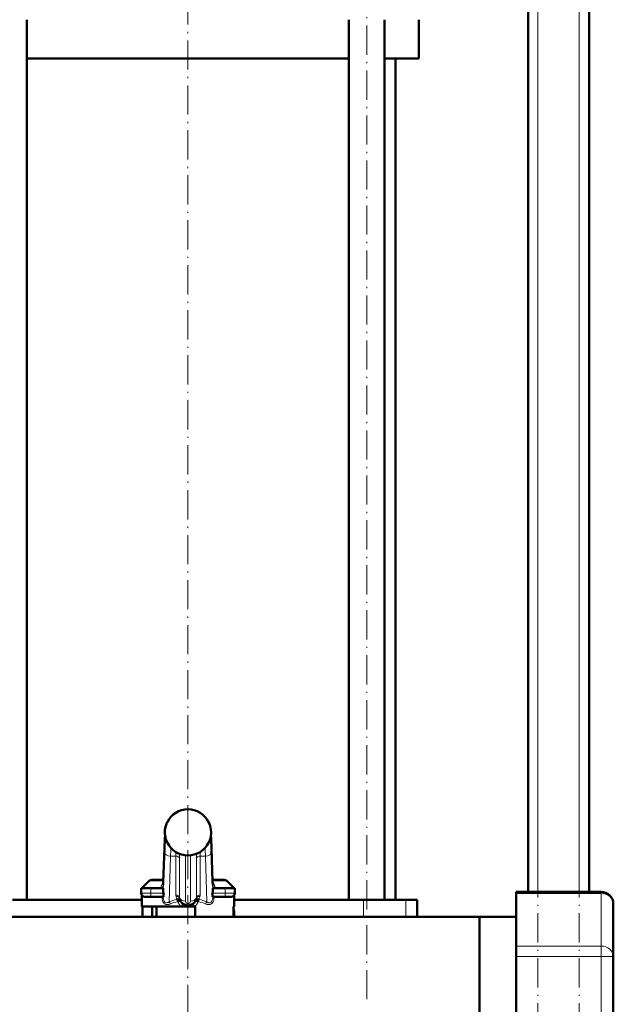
# Model space of a CAD drawing. Extents: x -1358 to 1757, y -1616 to 699.
# Tile 69 of 96: x 228 to 472, y -259 to 146. Entities that reach past the tile are written whole.
import ezdxf

# ---------------------------------------------------------------- set-up
doc = ezdxf.new("R2010")
doc.units = 0
doc.linetypes.add('DASHDOT', pattern=[18.5, 12, -3, 0.5, -3])

msp = doc.modelspace()

# ---------------------------------------------------------------- linework, layer by layer
at = {"color": 7, "linetype": 'DASHDOT', "lineweight": 18}
for p, q in [((440.79, -473.6), (440.79, 486.4)), ((457.79, -473.6), (457.79, 486.4)), ((370.33, -256.5), (370.33, 234.3)), ((296.79, -392.1), (296.79, 225.9))]:
    msp.add_line(p, q, dxfattribs=at)
at = {"color": 7, "lineweight": 50}
for p, q in [((436.79, -212.3), (436.79, 406.4)), ((461.79, -212.3), (461.79, 236.4)), ((230.55, -215.6), (230.55, 146.4)), ((363.03, -215.6), (363.03, 146.4)), ((377.63, -215.6), (377.63, 146.4)), ((391.79, 130.4), (391.79, 146.4)), ((296.79, 130.4), (230.55, 130.4)), ((363.03, 130.4), (296.79, 130.4)), ((391.79, 130.4), (377.63, 130.4)), ((382.14, -215.6), (382.14, 130.4)), ((288.3, -183.6), (288.3, -183.6)), ((305.28, -183.6), (305.29, -183.6)), ((286.65, -208.16), (287.07, -194.37)), ((288.3, -192.12), (288.3, -192.12)), ((305.28, -192.12), (305.28, -192.12)), ((306.51, -194.37), (306.93, -208.16)), ((280.85, -207.79), (277.79, -210.85)), ((286.67, -207.35), (281.91, -207.35)), ((286.59, -209.38), (286.65, -208.16)), ((311.67, -207.35), (306.91, -207.35)), ((306.99, -209.38), (306.93, -208.16)), ((312.73, -207.79), (315.79, -210.85)), ((281.54, -210.85), (277.54, -210.85)), ((277.54, -212.85), (277.54, -210.85)), ((279.33, -210.85), (277.79, -210.85)), ((277.79, -218.35), (277.79, -213.68)), ((279.04, -214.35), (281.54, -214.35)), ((281.54, -210.85), (286.61, -210.85)), ((286.6, -214.35), (281.54, -214.35)), ((286.61, -210.85), (286.61, -212.29)), ((306.97, -210.85), (312.04, -210.85)), ((306.97, -212.29), (306.97, -210.85)), ((312.04, -214.35), (306.98, -214.35)), ((316.04, -210.85), (312.04, -210.85)), ((312.04, -214.35), (314.54, -214.35)), ((315.79, -210.85), (314.83, -210.85)), ((315.79, -218.35), (315.79, -213.68)), ((316.04, -212.85), (316.04, -210.85)), ((431.79, -212.97), (431.79, -212.3)), ((431.79, -212.3), (466.79, -212.3)), ((431.79, -212.97), (431.79, -234.62)), ((277.79, -215.6), (224.54, -215.6)), ((294.01, -218.35), (277.79, -218.35)), ((278.03, -218.35), (278.03, -222.55)), ((282.09, -218.35), (282.09, -222.55)), ((283.79, -218.35), (283.79, -222.55)), ((294.01, -218.35), (296.79, -218.35)), ((296.79, -218.35), (299.57, -218.35)), ((299.79, -218.35), (299.57, -218.35)), ((299.79, -222.55), (299.79, -218.35)), ((315.55, -218.35), (315.55, -222.55)), ((315.79, -218.35), (315.55, -218.35)), ((369.04, -215.6), (315.79, -215.6)), ((386.41, -215.6), (369.04, -215.6)), ((391.04, -215.6), (386.41, -215.6)), ((391.04, -215.6), (391.04, -222.55)), ((471.79, -217.3), (471.79, -238.95)), ((416.79, -222.55), (150.24, -222.55)), ((315.79, -222.55), (315.79, -220.35)), ((391.04, -222.55), (416.79, -222.55)), ((416.79, -222.55), (431.79, -222.55)), ((416.79, -227.21), (416.79, -222.55)), ((416.79, -222.55), (431.79, -222.55)), ((416.79, -222.55), (416.79, -260.6)), ((416.79, -298.65), (416.79, -227.21)), ((431.79, -238.95), (431.79, -234.62)), ((431.79, -238.95), (431.79, -282.25)), ((471.79, -282.25), (471.79, -238.95))]:
    msp.add_line(p, q, dxfattribs=at)
at = {"color": 7, "lineweight": 18}
for p, q in [((440.79, -212.3), (440.79, 406.4)), ((457.79, -212.3), (457.79, 406.4)), ((288.3, -183.6), (288.3, -183.6)), ((305.28, -183.6), (305.28, -183.6)), ((287.07, -194.44), (287.07, -194.37)), ((305.28, -192.12), (305.28, -192.12)), ((286.61, -212.29), (287.11, -195.86)), ((287.07, -194.44), (286.65, -208.24)), ((289.61, -197.62), (289.04, -216.45)), ((291.82, -197.62), (289.61, -197.62)), ((291.82, -213.64), (291.82, -197.62)), ((295.79, -197.29), (295.79, -216.12)), ((297.79, -216.12), (297.79, -197.29)), ((303.97, -197.62), (301.76, -197.62)), ((301.76, -197.62), (301.76, -213.64)), ((304.54, -216.45), (303.97, -197.62)), ((306.47, -195.86), (306.97, -212.29)), ((306.93, -208.24), (306.51, -194.44)), ((293.31, -198.55), (293.31, -214.57)), ((300.27, -214.57), (300.27, -198.55)), ((286.66, -207.79), (280.85, -207.79)), ((286.54, -209.83), (286.58, -210.85)), ((312.73, -207.79), (306.92, -207.79)), ((307, -210.85), (307.04, -209.83)), ((281.54, -212.85), (277.54, -212.85)), ((281.54, -212.85), (281.54, -210.85)), ((281.54, -212.85), (286.64, -212.85)), ((281.54, -212.85), (281.54, -214.35)), ((306.94, -212.85), (312.04, -212.85)), ((312.04, -212.85), (312.04, -210.85)), ((316.04, -212.85), (312.04, -212.85)), ((312.04, -214.35), (312.04, -212.85)), ((431.79, -212.97), (466.79, -212.97)), ((466.79, -212.97), (466.79, -212.3)), ((466.79, -212.97), (466.79, -234.62)), ((292.24, -215.42), (292.26, -215.41)), ((292.51, -216.27), (292.62, -216.22)), ((301.07, -216.27), (300.96, -216.22)), ((301.32, -215.41), (301.34, -215.42)), ((369.04, -215.6), (369.04, -222.55)), ((386.41, -215.6), (386.41, -222.55)), ((315.79, -220.35), (315.55, -220.35)), ((431.79, -234.62), (466.79, -234.62)), ((466.79, -238.95), (466.79, -234.62)), ((431.79, -238.95), (466.79, -238.95)), ((466.79, -282.25), (466.79, -238.95)), ((471.79, -238.95), (466.79, -238.95))]:
    msp.add_line(p, q, dxfattribs=at)
at = {"color": 7, "linetype": 'DASHDOT', "lineweight": 18, "ltscale": 0.105015}
for p, q in [((281.54, -214.7), (281.54, -210.5)), ((312.04, -214.7), (312.04, -210.5))]:
    msp.add_line(p, q, dxfattribs=at)
at = {"color": 7, "linetype": 'DASHDOT', "lineweight": 18, "ltscale": 0.156255}
msp.add_line((287.27, -212.85), (281.02, -212.85), dxfattribs=at)
at = {"color": 7, "linetype": 'DASHDOT', "lineweight": 18, "ltscale": 0.156299}
msp.add_line((312.56, -212.85), (306.31, -212.85), dxfattribs=at)
at = {"color": 7, "lineweight": 50}
for points in [[(287.07, -194.37), (287.22, -190.64), (287.34, -188.84)], [(306.51, -194.37), (306.36, -190.64), (306.24, -188.84)], [(286.64, -212.85), (286.7, -213.32), (286.74, -213.74), (286.73, -214.08), (286.66, -214.3), (286.63, -214.34), (286.61, -214.35), (286.6, -214.35)], [(306.98, -214.35), (306.97, -214.35), (306.94, -214.33), (306.91, -214.29), (306.86, -214.15), (306.84, -213.85), (306.86, -213.46), (306.94, -212.85)], [(292.26, -215.41), (292.71, -215.35), (293.13, -215.4), (293.37, -215.52), (293.55, -215.69), (293.59, -215.78)], [(292.62, -216.22), (293.51, -215.83), (293.59, -215.79), (293.59, -215.78), (293.59, -215.78), (293.59, -215.78)], [(301.32, -215.41), (300.87, -215.35), (300.45, -215.4), (300.21, -215.52), (300.04, -215.69), (299.99, -215.78)], [(300.96, -216.22), (300.07, -215.83), (300, -215.79), (299.99, -215.78), (299.99, -215.78), (299.99, -215.78), (299.99, -215.78)]]:
    msp.add_lwpolyline(points, dxfattribs=at)
at = {"color": 7, "lineweight": 18}
for points in [[(287.35, -188.9), (287.25, -190.23), (287.15, -192.11), (287.07, -194.44)], [(287.11, -195.86), (287.23, -192.86), (287.3, -191.64), (287.39, -190.58), (287.44, -190.21), (287.51, -189.9)], [(306.07, -189.9), (306.1, -189.98), (306.15, -190.29), (306.24, -191.07), (306.32, -192.22), (306.47, -195.86)], [(306.51, -194.44), (306.34, -190.36), (306.23, -188.9)], [(286.65, -208.24), (286.6, -209.33), (286.55, -209.8), (286.54, -209.83)], [(307.04, -209.83), (307.01, -209.68), (306.96, -208.89), (306.93, -208.24)], [(286.96, -217.04), (286.69, -216.73), (286.47, -216.37), (286.26, -215.84), (286.12, -215.26), (286.04, -214.35)], [(286.56, -214.35), (286.58, -214.86), (286.66, -215.35), (286.8, -215.81), (287, -216.22), (287.27, -216.52), (287.6, -216.71), (287.97, -216.78), (288.34, -216.74), (288.72, -216.62), (289.04, -216.45)], [(304.54, -216.45), (304.92, -216.64), (305.3, -216.76), (305.68, -216.78), (306.03, -216.69), (306.35, -216.48), (306.61, -216.17), (306.8, -215.78), (306.93, -215.32), (307, -214.84), (307.03, -214.35)], [(307.55, -214.35), (307.46, -215.25), (307.37, -215.69), (307.23, -216.11), (306.96, -216.63), (306.62, -217.04)], [(289.5, -217.3), (288.97, -217.48), (288.57, -217.55), (288.17, -217.56), (287.65, -217.45), (287.28, -217.29), (286.96, -217.04)], [(306.62, -217.04), (306.29, -217.29), (305.92, -217.46), (305.4, -217.56), (305, -217.55), (304.6, -217.48), (304.08, -217.3)]]:
    msp.add_lwpolyline(points, dxfattribs=at)
for centre, radius, start, end in [((296.79, -187.87), 9.5, 89.9745, 153.3096), ((296.8, -187.87), 9.5, 26.6904, 90.0255), ((296.8, -187.85), 9.51, 153.4268, 179.9921), ((296.78, -187.85), 9.51, 0.0071, 26.5738), ((296.8, -187.85), 9.5, 179.9967, 187.3964), ((296.8, -187.85), 9.5, 187.3855, 206.6475), ((296.79, -187.85), 9.5, 333.3501, 346.7092), ((296.77, -187.85), 9.52, 346.7199, 359.9981), ((296.78, -187.85), 9.49, 206.709, 246.2678), ((392.13, -200.84), 102.56, 176.3207, 178.2049), ((296.8, -187.85), 9.49, 293.7322, 333.291), ((201.46, -200.84), 102.56, 1.7951, 3.6793), ((337.27, -197.42), 45.45, 178.1642, 180.2627), ((296.79, -187.84), 9.51, 246.2584, 293.7443), ((351.42, -198.31), 58.11, 178.4091, 180.2392), ((242.26, -198.31), 58.01, 359.7594, 1.5927), ((256.25, -197.41), 45.51, 359.7351, 1.8306), ((289.64, -210.89), 3.97, 174.9987, 179.4953), ((289.71, -210.88), 4.04, 139.2241, 175.1952), ((288.89, -209.7), 2.35, 166.1731, 178.0673), ((288.77, -209.7), 2.23, 177.8674, 183.4004), ((303.88, -210.87), 4.03, 12.1627, 40.8096), ((304.69, -209.7), 2.35, 1.9474, 13.8198), ((304.81, -209.7), 2.23, 356.5997, 2.1326), ((302.72, -211.05), 5.21, 5.6657, 11.4075), ((303.94, -210.89), 3.97, 0.5047, 5.0013), ((294.82, -213.64), 3, 180.0066, 190.2056), ((296.79, -213.29), 5, 190.186, 205.1032), ((295.56, -214.57), 2.25, 180.0051, 190.202), ((298.02, -214.57), 2.25, 349.798, 359.9949), ((296.79, -213.29), 5, 334.8968, 349.814), ((298.76, -213.64), 3, 349.7944, 359.9934), ((296.79, -235.11), 20.21, 103.0222, 112.5684), ((296.86, -233.95), 18.21, 103.8308, 113.8572), ((297.16, -214.51), 4.97, 200.7387, 230.6703), ((296.79, -216.12), 1, 180.0017, 359.9982), ((296.42, -214.51), 4.97, 309.3297, 339.2613), ((296.72, -233.95), 18.21, 66.1428, 76.1692), ((296.79, -235.11), 20.21, 67.4316, 76.9777)]:
    msp.add_arc(centre, radius, start, end, dxfattribs=at)
at = {"color": 7, "lineweight": 50}
for centre, radius, start, end in [((296.79, -187.86), 9.5, 89.9814, 153.3195), ((296.79, -187.86), 9.5, 26.6805, 90.0186), ((296.8, -187.85), 9.51, 153.4263, 187.387), ((296.78, -187.85), 9.51, 346.7141, 26.5742), ((296.79, -187.85), 9.5, 187.3848, 206.6486), ((296.79, -187.85), 9.5, 333.349, 346.7103), ((296.79, -187.85), 9.5, 206.718, 270.012), ((296.79, -187.85), 9.5, 269.9881, 333.282), ((281.91, -208.85), 1.5, 90, 135.0001), ((311.67, -208.85), 1.5, 44.9999, 90), ((279.04, -212.85), 1.5, 180, 270), ((291.55, -212.29), 4.94, 179.9847, 186.4874), ((302.03, -212.29), 4.94, 353.5126, 0.0153), ((314.54, -212.85), 1.5, 270, 360), ((466.79, -217.3), 5, 0, 90), ((296.79, -214.35), 3.5, 190.1821, 349.8179), ((314.79, -220.35), 1, 0, 40.389)]:
    msp.add_arc(centre, radius, start, end, dxfattribs=at)
at = {"color": 7, "lineweight": 18}
for centre, major_axis, ratio, start_param, end_param in [((290.06, -189.85), (0, 2.5), 0.999534, 1.69169, 2.025879), ((303.53, -189.85), (0, 2.5), 0.999534, 4.256781, 4.590864), ((304.01, -194.44), (-2.5, -0.08), 0.706942, 3.098401, 3.141719), ((289.61, -195.86), (2.5, -0.08), 0.706942, 3.184784, 4.733985), ((291.82, -198.68), (1.5, 0), 0.707107, 0.125328, 1.570796), ((301.76, -198.68), (1.5, 0), 0.707107, 1.570796, 3.016265), ((303.97, -195.86), (2.5, 0.08), 0.706942, 4.690793, 6.239994), ((285.05, -209.48), (1.5, -0.08), 0.768176, 5.190194, 6.235676), ((285.04, -209.83), (1.5, 0.06), 0.783049, 5.18754, 6.234065), ((289.03, -209.85), (0, 2.5), 0.999534, 1.336579, 1.477634), ((289.15, -208.24), (-2.5, 0.08), 0.706942, 6.282611, 6.326377), ((304.43, -208.24), (-2.5, -0.08), 0.706942, 3.098401, 3.141593), ((304.55, -209.85), (0, 2.5), 0.999534, 4.805551, 4.946606), ((308.53, -209.48), (1.5, 0.08), 0.768176, 3.189102, 4.234584), ((308.54, -209.83), (1.5, -0.06), 0.783049, 3.190713, 4.237238), ((291.82, -214.71), (1.5, 0), 0.707107, 0.125328, 1.570796), ((291.87, -215.24), (1.48, 0.27), 0.701472, 0, 1.445468), ((295.79, -214.35), (2.5, 0), 0.707107, 3.26692, 4.712389), ((297.79, -214.35), (-2.5, 0), 0.707107, 1.570796, 3.016265), ((301.71, -215.24), (1.48, -0.27), 0.701472, 1.696124, 3.141593), ((301.76, -214.71), (-1.5, 0), 0.707107, 4.712389, 6.157857), ((466.79, -217.3), (5, 0), 0.866025, 0, 1.570796), ((289.04, -217.3), (0.46, -1.11), 0.358337, 1.422935, 2.282264), ((292.24, -216.27), (0.27, -1.17), 0.219779, 1.52002, 2.330806), ((292.26, -216.26), (0.37, -1.14), 0.29419, 1.509689, 2.308749), ((293.79, -218.35), (-0.9, -1.2), 0.117527, 1.658714, 3.141593), ((299.79, -218.35), (0.9, -1.2), 0.117527, 3.141593, 4.624471), ((301.32, -216.26), (-0.37, -1.14), 0.29419, 3.974436, 4.773496), ((301.34, -216.27), (-0.27, -1.17), 0.219779, 3.952379, 4.763165), ((304.54, -217.3), (-0.46, -1.11), 0.358337, 4.000921, 4.86025), ((466.79, -238.95), (5, 0), 0.866025, 0, 1.570796)]:
    msp.add_ellipse(centre, major_axis=major_axis, ratio=ratio, start_param=start_param, end_param=end_param, dxfattribs=at)

doc.saveas('drawing.dxf')
